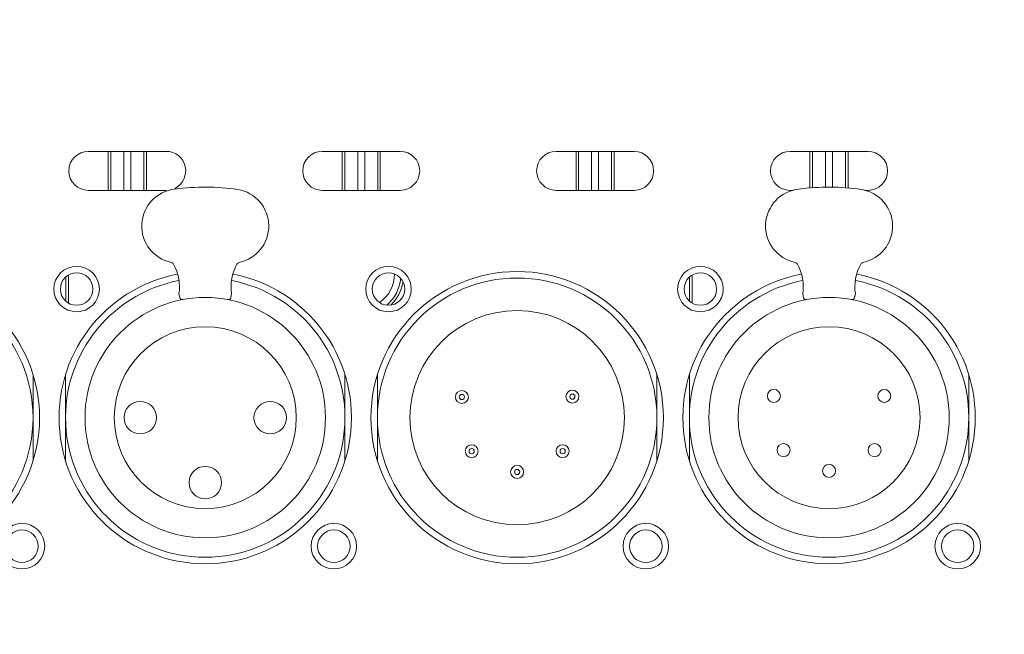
# Model space of a CAD drawing. Header units: millimetres. Extents: x 29170 to 33192, y 579 to 3108.
# Tile 85 of 256: x 29510 to 29586, y 1977 to 2024. Entities that reach past the tile are written whole.
import ezdxf

# ---------------------------------------------------------------- set-up
doc = ezdxf.new("R2010")
doc.units = ezdxf.units.MM
doc.layers.add('细实线', color=7, linetype='Continuous', lineweight=13)

msp = doc.modelspace()

# ---------------------------------------------------------------- linework, layer by layer
at = {"layer": '细实线'}
for p, q in [((29515.045, 2013.685), (29521.045, 2013.685)), ((29516.576, 2010.685), (29516.576, 2013.685)), ((29516.777, 2010.685), (29516.777, 2013.685)), ((29517.777, 2010.685), (29517.777, 2013.685)), ((29518.312, 2013.685), (29518.312, 2010.685)), ((29519.312, 2013.685), (29519.312, 2010.685)), ((29519.513, 2013.685), (29519.513, 2010.685)), ((29533.045, 2013.685), (29539.045, 2013.685)), ((29534.576, 2013.685), (29534.576, 2010.685)), ((29534.777, 2010.685), (29534.777, 2013.685)), ((29535.777, 2013.685), (29535.777, 2010.685)), ((29536.312, 2010.685), (29536.312, 2013.685)), ((29537.312, 2013.685), (29537.312, 2010.685)), ((29537.513, 2010.685), (29537.513, 2013.685)), ((29551.045, 2013.685), (29557.045, 2013.685)), ((29552.576, 2013.685), (29552.576, 2010.685)), ((29552.777, 2010.685), (29552.777, 2013.685)), ((29553.777, 2010.685), (29553.777, 2013.685)), ((29554.312, 2013.685), (29554.312, 2010.685)), ((29555.312, 2013.685), (29555.312, 2010.685)), ((29555.513, 2010.685), (29555.513, 2013.685)), ((29569.045, 2013.685), (29575.045, 2013.685)), ((29570.576, 2013.685), (29570.576, 2010.856)), ((29570.777, 2010.874), (29570.777, 2013.685)), ((29571.777, 2013.685), (29571.777, 2010.919)), ((29572.312, 2010.916), (29572.312, 2013.685)), ((29573.312, 2013.685), (29573.312, 2010.877)), ((29573.513, 2010.858), (29573.513, 2013.685)), ((29521.045, 2010.685), (29515.045, 2010.685)), ((29539.045, 2010.685), (29533.045, 2010.685)), ((29557.045, 2010.685), (29551.045, 2010.685)), ((29569.274, 2010.685), (29569.045, 2010.685)), ((29575.045, 2010.685), (29574.797, 2010.685)), ((29513.312, 2004.008), (29513.312, 2002.162)), ((29513.513, 2004.162), (29513.513, 2002.008)), ((29561.312, 2004.008), (29561.312, 2002.162)), ((29561.513, 2002.008), (29561.513, 2004.162)), ((29522.017, 2002.722), (29522.08, 2002.427)), ((29526.009, 2002.427), (29526.072, 2002.722)), ((29570.017, 2002.722), (29570.08, 2002.427)), ((29574.009, 2002.427), (29574.072, 2002.722)), ((29510.795, 1996.502), (29510.795, 1993.185)), ((29513.295, 1996.502), (29513.295, 1989.869)), ((29534.795, 1996.502), (29534.795, 1993.185)), ((29537.295, 1996.502), (29537.295, 1989.869)), ((29558.795, 1996.502), (29558.795, 1993.185)), ((29561.295, 1996.502), (29561.295, 1989.869)), ((29582.795, 1996.502), (29582.795, 1993.185)), ((29510.795, 1989.869), (29510.795, 1993.185)), ((29534.795, 1989.869), (29534.795, 1993.185)), ((29558.795, 1989.869), (29558.795, 1993.185)), ((29582.795, 1989.869), (29582.795, 1993.185))]:
    msp.add_line(p, q, dxfattribs=at)
for centre, radius in [((29514.145, 2003.085), 1.75), ((29538.145, 2003.085), 1.75), ((29562.145, 2003.085), 1.75), ((29500.045, 1993.185), 11.25), ((29500.045, 1993.185), 10.75), ((29514.145, 2003.085), 1.25), ((29548.045, 1993.185), 11.25), ((29538.145, 2003.085), 1.25), ((29548.045, 1993.185), 10.75), ((29562.145, 2003.085), 1.25), ((29524.045, 1993.185), 9.25), ((29572.045, 1993.185), 9.25), ((29548.045, 1993.185), 8.25), ((29524.045, 1993.185), 7), ((29572.045, 1993.185), 7), ((29543.795, 1994.775), 0.5), ((29543.795, 1994.775), 0.2), ((29552.295, 1994.805), 0.5), ((29552.295, 1994.805), 0.2), ((29567.795, 1994.855), 0.5), ((29576.295, 1994.855), 0.5), ((29519.045, 1993.185), 1.25), ((29529.045, 1993.185), 1.25), ((29544.545, 1990.605), 0.5), ((29551.545, 1990.605), 0.5), ((29568.545, 1990.688), 0.5), ((29575.545, 1990.688), 0.5), ((29544.545, 1990.605), 0.2), ((29551.545, 1990.605), 0.2), ((29548.045, 1989.005), 0.5), ((29572.045, 1989.085), 0.5), ((29524.045, 1988.185), 1.25), ((29548.045, 1989.005), 0.2), ((29509.944, 1983.286), 1.75), ((29533.944, 1983.286), 1.75), ((29557.944, 1983.286), 1.75), ((29581.944, 1983.286), 1.75), ((29509.944, 1983.286), 1.25), ((29533.944, 1983.286), 1.25), ((29557.944, 1983.286), 1.25), ((29581.944, 1983.286), 1.25)]:
    msp.add_circle(centre, radius, dxfattribs=at)
for centre, radius, start, end in [((29536.045, 2069.185), 140, 214.31294, 355.47232), ((29515.045, 2012.185), 1.5, 90, 270), ((29521.045, 2012.185), 1.5, 295.68988, 90), ((29533.045, 2012.185), 1.5, 90, 270), ((29539.045, 2012.185), 1.5, 270, 90), ((29551.045, 2012.185), 1.5, 90, 270), ((29557.045, 2012.185), 1.5, 270, 90), ((29569.045, 2012.185), 1.5, 90, 270), ((29575.045, 2012.185), 1.5, 270, 90), ((29522.019, 2007.935), 2.863, 96.10874, 258.27673), ((29524.045, 1993.185), 17.75, 81.90325, 97.54465), ((29526.07, 2007.935), 2.863, 281.72327, 80.46735), ((29570.019, 2007.935), 2.863, 96.10874, 258.27673), ((29572.045, 1993.185), 17.75, 81.90325, 97.54465), ((29574.07, 2007.935), 2.863, 281.72327, 80.46735), ((29521.386, 2004.887), 0.251, 29.38839, 78.27673), ((29518.518, 2003.272), 3.543, 351.07965, 29.38839), ((29529.572, 2003.272), 3.543, 150.61161, 188.92035), ((29526.703, 2004.887), 0.251, 101.72327, 150.61161), ((29569.386, 2004.887), 0.251, 29.38839, 78.27673), ((29566.518, 2003.272), 3.543, 351.07965, 29.38839), ((29577.572, 2003.272), 3.543, 150.61161, 188.92035), ((29574.703, 2004.887), 0.251, 101.72327, 150.61161), ((29524.045, 1993.185), 11.25, 100.87861, 79.12139), ((29536.045, 2004.185), 2.552, 303.47895, 1.32463), ((29536.045, 2004.185), 3.052, 310.07118, 354.82579), ((29572.045, 1993.185), 11.25, 100.87861, 79.12139), ((29524.045, 1993.185), 10.75, 100.90878, 79.09122), ((29536.045, 2004.185), 3.262, 314.4419, 350.37023), ((29572.045, 1993.185), 10.75, 100.90878, 79.09122), ((29522.276, 2002.468), 0.2, 192, 280.7873), ((29525.813, 2002.468), 0.2, 259.2127, 348), ((29570.276, 2002.468), 0.2, 192, 280.7873), ((29573.813, 2002.468), 0.2, 259.2127, 348)]:
    msp.add_arc(centre, radius, start, end, dxfattribs=at)

doc.saveas('drawing.dxf')
